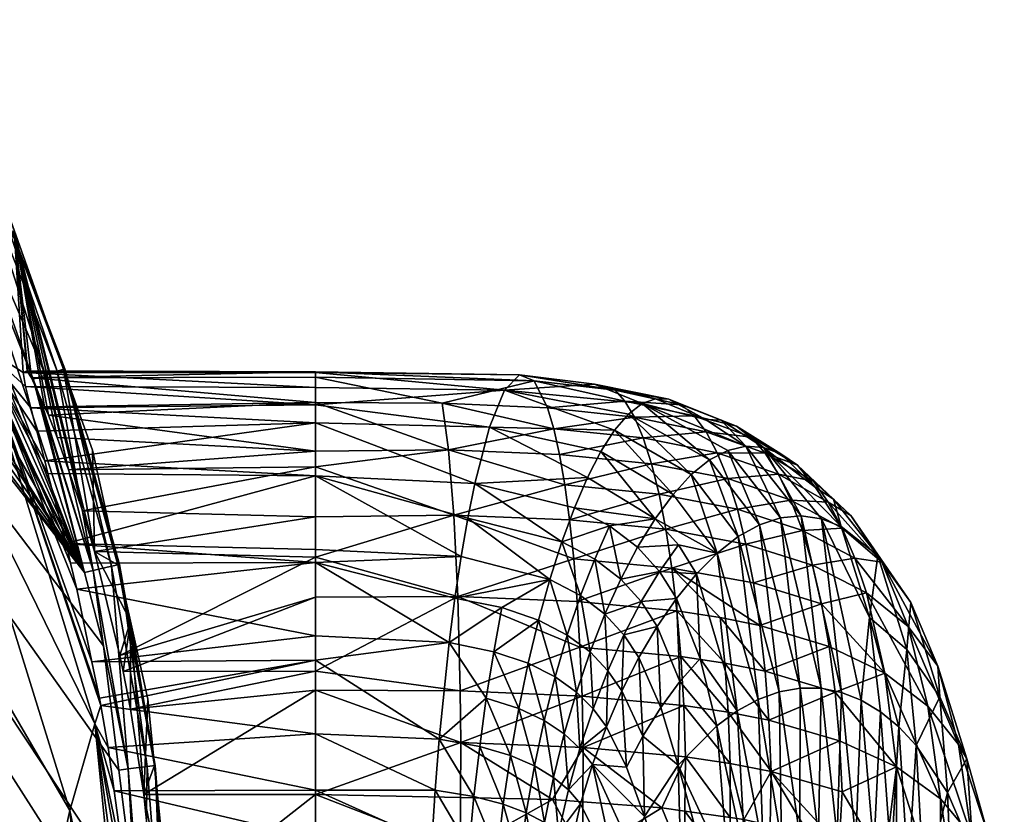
# Model space of a CAD drawing. Extents: x -0.03 to 0.042, y -0.136 to 0.03.
# Tile 27 of 28: x 0.027 to 0.041, y 0.003 to 0.015. Entities that reach past the tile are written whole.
import ezdxf

# ---------------------------------------------------------------- set-up
doc = ezdxf.new("R2010")
doc.units = 0
doc.layers.add('mesh', color=7, linetype='CONTINUOUS')

msp = doc.modelspace()

# ---------------------------------------------------------------- meshes
at = {"layer": 'mesh'}
mesh = msp.add_polyface(dxfattribs=at)
corners = [(0.009892, 0.01455, 0.135071), (0.007298, 0.01337, 0.146049), (0.007386, 0.015695, 0.136738), (0.018582, 0.023317, 0.000653), (0.02028, 0.01949, 0.033919), (0.015826, 0.02311, 0.034951), (0.017594, 0.017991, 0.076358), (0.019991, 0.017978, 0.054398), (0.019678, 0.016102, 0.074843), (0.015593, 0.021534, 0.056367), (0.01059, 0.024182, 0.057956), (0.010413, 0.022337, 0.080111), (0.007783, 0.023295, 0.081007), (0.012939, 0.021124, 0.079019), (0.015341, 0.01967, 0.077759), (0.012302, 0.013123, 0.133042), (0.00977, 0.011768, 0.145819), (0.017283, 0.01546, 0.097214), (0.019335, 0.013519, 0.095199), (0.015065, 0.017194, 0.099078), (0.012703, 0.018702, 0.100755), (0.010219, 0.019965, 0.102208), (0.007636, 0.020968, 0.103402), (0.014761, 0.013739, 0.120241), (0.012443, 0.015354, 0.122352), (0.010007, 0.016717, 0.124183), (0.007474, 0.017806, 0.125687), (0.028203, 0.006731, 0.000129), (0.013544, 0.026103, 0.000129), (0.012659, 0.026511, 0.000129), (0.016698, 0.024135, 0.000129), (0.015177, 0.025084, 0.000129), (0.016152, 0.025084, 0.000654), (0.017853, 0.023847, 0.000653), (0.020071, 0.021931, 0.000652), (0.010141, 0.027672, 0.000129), (0.024512, -0.015492, 0.000129), (0.010011, 0.027713, 0.000129), (0.017619, 0.023547, 0.000135), (0.019589, 0.021773, 0.000129), (0.019754, 0.021598, 0.000129), (0.01754, 0.023447, 0.000129), (0.019886, 0.021737, 0.000161), (0.017789, 0.023766, 0.000277), (0.020009, 0.021867, 0.000277), (0.017859, 0.023857, 0.000458), (0.020088, 0.02195, 0.000458)]
mesh.append_faces([[corners[k] for k in face] for face in [(0, 1, 2, 2), (3, 4, 5, 5), (6, 7, 8, 8), (6, 9, 7, 7), (10, 11, 12, 12), (10, 13, 11, 11), (9, 13, 10, 10), (9, 14, 13, 13), (6, 14, 9, 9), (15, 16, 0, 0), (17, 8, 18, 18), (17, 6, 8, 8), (19, 6, 17, 17), (19, 14, 6, 6), (20, 14, 19, 19), (20, 13, 14, 14), (21, 13, 20, 20), (21, 11, 13, 13), (22, 11, 21, 21), (22, 12, 11, 11), (23, 19, 17, 17), (24, 19, 23, 23), (24, 20, 19, 19), (25, 20, 24, 24), (25, 21, 20, 20), (26, 21, 25, 25), (26, 22, 21, 21), (15, 24, 23, 23), (0, 24, 15, 15), (0, 25, 24, 24), (2, 25, 0, 0), (2, 26, 25, 25), (9, 4, 7, 7), (9, 5, 4, 4), (10, 5, 9, 9), (27, 28, 29, 29), (27, 30, 31, 31), (5, 32, 33, 33), (3, 5, 33, 33), (34, 4, 3, 3), (35, 36, 29, 29), (37, 36, 35, 35), (38, 39, 40, 40), (38, 41, 39, 39), (30, 41, 38, 38), (38, 40, 42, 42), (43, 42, 44, 44), (43, 38, 42, 42), (34, 3, 33, 33), (45, 44, 46, 46), (45, 43, 44, 44), (33, 45, 46, 46)]])
mesh = msp.add_polyface(dxfattribs=at)
corners = [(0.028349, -0.006896, 0.028446), (0.028599, -0.006278, 0.017722), (0.028606, -0.006267, 0.017364), (0.028572, -0.006324, 0.019199), (0.028579, -0.006252, 0.019757), (0.028582, -0.006223, 0.019981), (0.028649, -0.005735, 0.021622), (0.028654, -0.005698, 0.021749), (0.028705, -0.005328, 0.022505), (0.028755, -0.004897, 0.0231), (0.02883, -0.004258, 0.023982), (0.028976, -0.001992, 0.025701), (0.028974, -0.002112, 0.025644), (0.028922, -0.001162, 0.029337), (0.028159, -0.004075, 0.061904), (0.027717, -0.006757, 0.078027), (0.027153, -0.001246, 0.081987), (0.027592, -0.009655, 0.059395), (0.027988, -0.007982, 0.043948), (0.028558, -0.002323, 0.045648), (0.027476, -0.008575, 0.085995), (0.026661, -0.005343, 0.098795), (0.026914, -0.003092, 0.090442), (0.02722, -0.010806, 0.093858), (0.026392, -0.008086, 0.106993), (0.024503, -0.005905, 0.121582), (0.024777, -0.002611, 0.113033), (0.021672, -0.004549, 0.137264), (0.021937, -0.000562, 0.128432), (0.024214, -0.009947, 0.129793), (0.028923, -0.005733, 0.000636), (0.02929, -0.000846, 0.010947), (0.029047, -0.004824, 0.000637), (0.029219, -0.002112, 0.011539), (0.029261, -0.001588, 0.011231), (0.029068, -0.003722, 0.012631), (0.029136, -0.003151, 0.012151), (0.028876, -0.004982, 0.014089), (0.028804, -0.005369, 0.014722), (0.028703, -0.005848, 0.015882), (0.028659, -0.006058, 0.016391), (0.028888, -0.003623, 0.0246), (0.028419, -0.007702, 0.000634), (0.012659, 0.026511, 0.000129), (0.025923, -0.012969, 0.000129), (0.02611, -0.012633, 0.000129), (0.02867, -0.00476, 0.000135), (0.028456, -0.005522, 0.000129), (0.028052, -0.007603, 0.000135), (0.028556, -0.004743, 0.000129), (0.028934, -0.001817, 0.000129), (0.027923, -0.007568, 0.000129), (0.029102, -0.001897, 0.00016), (0.028938, -0.004805, 0.000271), (0.028315, -0.007673, 0.000271), (0.029278, -0.001909, 0.000272), (0.029053, -0.004824, 0.000446), (0.028427, -0.007703, 0.000444)]
mesh.append_faces([[corners[k] for k in face] for face in [(0, 1, 2, 2), (3, 1, 0, 0), (0, 4, 3, 3), (0, 5, 4, 4), (6, 5, 0, 0), (0, 7, 6, 6), (0, 8, 7, 7), (9, 8, 0, 0), (0, 10, 9, 9), (0, 11, 12, 12), (13, 11, 0, 0), (14, 15, 16, 16), (17, 15, 14, 14), (0, 18, 19, 19), (20, 21, 22, 22), (20, 23, 21, 21), (24, 25, 26, 26), (15, 22, 16, 16), (15, 20, 22, 22), (21, 24, 26, 26), (23, 24, 21, 21), (18, 14, 19, 19), (18, 17, 14, 14), (25, 27, 28, 28), (25, 29, 27, 27), (30, 31, 32, 32), (33, 34, 30, 30), (30, 35, 36, 36), (37, 35, 30, 30), (30, 38, 37, 37), (39, 38, 30, 30), (30, 40, 39, 39), (30, 2, 40, 40), (0, 2, 30, 30), (0, 41, 10, 10), (0, 12, 41, 41), (30, 42, 0, 0), (43, 44, 45, 45), (46, 47, 48, 48), (46, 49, 47, 47), (50, 49, 46, 46), (47, 51, 48, 48), (52, 50, 46, 46), (53, 48, 54, 54), (53, 46, 48, 48), (55, 46, 53, 53), (55, 52, 46, 46), (42, 30, 32, 32), (56, 54, 57, 57), (56, 53, 54, 54), (32, 57, 42, 42), (32, 56, 57, 57)]])
mesh = msp.add_polyface(dxfattribs=at)
corners = [(0.028976, -0.000212, 0.026364), (0.028922, -0.001162, 0.029337), (0.028349, 0.004552, 0.030397), (0.028984, -0.000981, 0.026118), (0.028629, 0.003586, 0.026303), (0.028793, 0.002405, 0.026551), (0.028989, -0.001368, 0.025994), (0.028976, -0.001992, 0.025701), (0.028864, 0.006028, 0.00064), (0.028864, 0.004763, 0.011172), (0.028757, 0.005304, 0.011434), (0.029058, 0.003532, 0.010769), (0.029115, 0.004907, 0.000641), (0.028543, 0.004207, 0.026172), (0.028437, 0.004813, 0.025938), (0.027592, 0.001491, 0.064895), (0.025508, 0.004109, 0.086363), (0.025932, 0.006838, 0.068194), (0.027153, -0.001246, 0.081987), (0.028159, -0.004075, 0.061904), (0.027988, 0.003303, 0.047672), (0.028558, -0.002323, 0.045648), (0.028349, -0.006896, 0.028446), (0.025278, 0.002286, 0.095363), (0.022426, 0.005217, 0.109916), (0.02265, 0.007335, 0.100431), (0.025035, 0.000079, 0.10427), (0.026914, -0.003092, 0.090442), (0.026661, -0.005343, 0.098795), (0.024777, -0.002611, 0.113033), (0.021937, -0.000562, 0.128432), (0.022188, 0.002632, 0.119273), (0.024503, -0.005905, 0.121582), (0.012659, 0.026511, 0.000129), (0.028456, -0.005522, 0.000129), (0.028556, -0.004743, 0.000129), (0.02751, -0.009153, 0.000129), (0.027923, -0.007568, 0.000129), (0.027041, -0.010321, 0.000129), (0.028874, 0.001574, 0.026586), (0.028712, 0.005532, 0.011545), (0.028934, -0.001817, 0.000129), (0.028325, 0.00676, 0.000135), (0.028474, 0.005674, 0.000129), (0.028832, 0.003901, 0.000135), (0.029061, 0.001, 0.000135), (0.028939, 0.000998, 0.000129), (0.028941, 0.00194, 0.000129), (0.028698, 0.003884, 0.000129), (0.029102, -0.001897, 0.00016), (0.029104, 0.003936, 0.000273), (0.028592, 0.006821, 0.000274), (0.029211, 0.003951, 0.000641), (0.028705, 0.006847, 0.000451), (0.029218, 0.003951, 0.00045), (0.028683, 0.006842, 0.00064)]
mesh.append_faces([[corners[k] for k in face] for face in [(0, 1, 2, 2), (3, 1, 0, 0), (4, 5, 2, 2), (1, 6, 7, 7), (3, 6, 1, 1), (8, 9, 10, 10), (8, 11, 9, 9), (12, 11, 8, 8), (2, 13, 4, 4), (2, 14, 13, 13), (15, 16, 17, 17), (15, 18, 16, 16), (19, 18, 15, 15), (1, 20, 2, 2), (1, 21, 20, 20), (22, 21, 1, 1), (23, 24, 25, 25), (23, 26, 24, 24), (27, 26, 23, 23), (27, 28, 26, 26), (29, 30, 31, 31), (29, 32, 30, 30), (16, 23, 25, 25), (18, 23, 16, 16), (18, 27, 23, 23), (26, 31, 24, 24), (26, 29, 31, 31), (28, 29, 26, 26), (20, 15, 17, 17), (21, 15, 20, 20), (21, 19, 15, 15), (33, 34, 35, 35), (33, 36, 37, 37), (33, 38, 36, 36), (0, 2, 39, 39), (2, 5, 39, 39), (40, 8, 10, 10), (33, 35, 41, 41), (42, 43, 44, 44), (45, 46, 41, 41), (45, 47, 46, 46), (44, 47, 45, 45), (44, 48, 47, 47), (43, 48, 44, 44), (45, 41, 49, 49), (50, 44, 45, 45), (51, 44, 50, 50), (51, 42, 44, 44), (52, 12, 8, 8), (53, 50, 54, 54), (53, 51, 50, 50), (55, 54, 52, 52), (55, 53, 54, 54)]])
mesh = msp.add_polyface(dxfattribs=at)
corners = [(0.026667, 0.010033, 0.031566), (0.028437, 0.004813, 0.025938), (0.028349, 0.004552, 0.030397), (0.028418, 0.004919, 0.025897), (0.028309, 0.005443, 0.025587), (0.028092, 0.006487, 0.024969), (0.028002, 0.006864, 0.024647), (0.027935, 0.007145, 0.024407), (0.027675, 0.008154, 0.023206), (0.027628, 0.008338, 0.022986), (0.027514, 0.008763, 0.022271), (0.027429, 0.0091, 0.021414), (0.02735, 0.009409, 0.020626), (0.027188, 0.011662, 0.000643), (0.027809, 0.008674, 0.014677), (0.027683, 0.008995, 0.015331), (0.027969, 0.008208, 0.014022), (0.025932, 0.006838, 0.068194), (0.025508, 0.004109, 0.086363), (0.022862, 0.009096, 0.090864), (0.026316, 0.008691, 0.049903), (0.027988, 0.003303, 0.047672), (0.02265, 0.007335, 0.100431), (0.01915, 0.011844, 0.105315), (0.022426, 0.005217, 0.109916), (0.018955, 0.009842, 0.115362), (0.018749, 0.007394, 0.125299), (0.012659, 0.026511, 0.000129), (0.028941, 0.00194, 0.000129), (0.028698, 0.003884, 0.000129), (0.028939, 0.000998, 0.000129), (0.02611, -0.012633, 0.000129), (0.027041, -0.010321, 0.000129), (0.031526, 0.006872, 0.024656), (0.031526, 0.009619, 0.017671), (0.027385, 0.009615, 0.017672), (0.027437, 0.009531, 0.017083), (0.031526, 0.009146, 0.021432), (0.031526, 0.008886, 0.021911), (0.031526, 0.008475, 0.014423), (0.028344, 0.007032, 0.012611), (0.028171, 0.007618, 0.013195), (0.0279, 0.009658, 0.000641), (0.028315, 0.00849, 0.00064), (0.028864, 0.006028, 0.00064), (0.028712, 0.005532, 0.011545), (0.028683, 0.006842, 0.00064), (0.028203, 0.006731, 0.000129), (0.027546, 0.009299, 0.000129), (0.027461, 0.009512, 0.000129), (0.026393, 0.012206, 0.000129), (0.028325, 0.00676, 0.000135), (0.028474, 0.005674, 0.000129), (0.027639, 0.009572, 0.000161), (0.027808, 0.009628, 0.000274), (0.028592, 0.006821, 0.000274), (0.027918, 0.009665, 0.000452), (0.028705, 0.006847, 0.000451), (0.031526, 0.008121, 0.023282), (0.031526, 0.009396, 0.020442), (0.027316, 0.00961, 0.019597), (0.027627, 0.009117, 0.015731), (0.031526, 0.009176, 0.01582)]
mesh.append_faces([[corners[k] for k in face] for face in [(0, 1, 2, 2), (0, 3, 1, 1), (4, 3, 0, 0), (0, 5, 4, 4), (0, 6, 5, 5), (7, 6, 0, 0), (0, 8, 7, 7), (0, 9, 8, 8), (10, 9, 0, 0), (0, 11, 10, 10), (0, 12, 11, 11), (13, 14, 15, 15), (13, 16, 14, 14), (17, 18, 19, 19), (2, 20, 0, 0), (2, 21, 20, 20), (18, 22, 19, 19), (21, 17, 20, 20), (22, 23, 19, 19), (24, 25, 22, 22), (24, 26, 25, 25), (27, 28, 29, 29), (27, 30, 28, 28), (31, 32, 27, 27), (33, 6, 7, 7), (34, 35, 36, 36), (37, 11, 12, 12), (38, 10, 11, 11), (39, 14, 16, 16), (13, 40, 41, 41), (42, 43, 40, 40), (40, 44, 45, 45), (40, 46, 44, 44), (43, 46, 40, 40), (47, 48, 49, 49), (50, 47, 49, 49), (49, 48, 51, 51), (51, 47, 52, 52), (48, 47, 51, 51), (53, 49, 51, 51), (54, 51, 55, 55), (54, 53, 51, 51), (46, 43, 42, 42), (56, 55, 57, 57), (56, 54, 55, 55), (42, 57, 46, 46), (42, 56, 57, 57), (8, 58, 7, 7), (9, 58, 8, 8), (59, 12, 60, 60), (61, 62, 36, 36), (15, 62, 61, 61)]])
mesh = msp.add_polyface(dxfattribs=at)
corners = [(0.02028, 0.01949, 0.033919), (0.020683, 0.021361, 0.000651), (0.021252, 0.020831, 0.000651), (0.025932, 0.006838, 0.068194), (0.022862, 0.009096, 0.090864), (0.023254, 0.011769, 0.071583), (0.026667, 0.010033, 0.031566), (0.023611, 0.013642, 0.052194), (0.023939, 0.015074, 0.032765), (0.026316, 0.008691, 0.049903), (0.023603, 0.018029, 0.000649), (0.019991, 0.017978, 0.054398), (0.019678, 0.016102, 0.074843), (0.019335, 0.013519, 0.095199), (0.01915, 0.011844, 0.105315), (0.02265, 0.007335, 0.100431), (0.018955, 0.009842, 0.115362), (0.012659, 0.026511, 0.000129), (0.028698, 0.003884, 0.000129), (0.028474, 0.005674, 0.000129), (0.028203, 0.006731, 0.000129), (0.015177, 0.025084, 0.000129), (0.013544, 0.026103, 0.000129), (0.01754, 0.023447, 0.000129), (0.016698, 0.024135, 0.000129), (0.019589, 0.021773, 0.000129), (0.023514, 0.017203, 0.000129), (0.022153, 0.019063, 0.000129), (0.027923, -0.007568, 0.000129), (0.028456, -0.005522, 0.000129), (0.022112, 0.019807, 0.00065), (0.023942, 0.017508, 0.000649), (0.020071, 0.021931, 0.000652), (0.024389, 0.016821, 0.000649), (0.028934, -0.001817, 0.000129), (0.028939, 0.000998, 0.000129), (0.019754, 0.021598, 0.000129), (0.02175, 0.01949, 0.000129), (0.023624, 0.017281, 0.000135), (0.024362, 0.016044, 0.000129), (0.025178, 0.014844, 0.000135), (0.021906, 0.019627, 0.000161), (0.019886, 0.021737, 0.000161), (0.023849, 0.017441, 0.000276), (0.022042, 0.019745, 0.000276), (0.020009, 0.021867, 0.000277), (0.022128, 0.01982, 0.000457), (0.023943, 0.017507, 0.000456), (0.020088, 0.02195, 0.000458), (0.017853, 0.023847, 0.000653)]
mesh.append_faces([[corners[k] for k in face] for face in [(0, 1, 2, 2), (3, 4, 5, 5), (6, 7, 8, 8), (9, 5, 7, 7), (8, 0, 10, 10), (8, 11, 0, 0), (7, 11, 8, 8), (7, 12, 11, 11), (5, 12, 7, 7), (5, 13, 12, 12), (4, 13, 5, 5), (4, 14, 13, 13), (15, 16, 14, 14), (17, 18, 19, 19), (20, 17, 19, 19), (21, 22, 20, 20), (20, 23, 24, 24), (25, 23, 20, 20), (20, 26, 27, 27), (28, 29, 17, 17), (0, 30, 10, 10), (10, 31, 8, 8), (0, 2, 30, 30), (32, 1, 0, 0), (31, 33, 8, 8), (34, 35, 17, 17), (20, 36, 25, 25), (20, 37, 36, 36), (37, 27, 38, 38), (38, 39, 40, 40), (38, 26, 39, 39), (27, 26, 38, 38), (41, 37, 38, 38), (42, 37, 41, 41), (42, 36, 37, 37), (43, 38, 40, 40), (44, 38, 43, 43), (44, 41, 38, 38), (45, 41, 44, 44), (45, 42, 41, 41), (30, 1, 32, 32), (30, 2, 1, 1), (31, 10, 30, 30), (46, 43, 47, 47), (46, 44, 43, 43), (48, 44, 46, 46), (48, 45, 44, 44), (30, 47, 31, 31), (30, 46, 47, 47), (32, 46, 30, 30), (32, 48, 46, 46), (49, 48, 32, 32)]])
mesh = msp.add_polyface(dxfattribs=at)
corners = [(0.027188, 0.011662, 0.000643), (0.027385, 0.009615, 0.017672), (0.027374, 0.009633, 0.017797), (0.027437, 0.009531, 0.017083), (0.027627, 0.009117, 0.015731), (0.027683, 0.008995, 0.015331), (0.028171, 0.007618, 0.013195), (0.027969, 0.008208, 0.014022), (0.026667, 0.010033, 0.031566), (0.027085, 0.011953, 0.000643), (0.026316, 0.008691, 0.049903), (0.023611, 0.013642, 0.052194), (0.025932, 0.006838, 0.068194), (0.023254, 0.011769, 0.071583), (0.028203, 0.006731, 0.000129), (0.024362, 0.016044, 0.000129), (0.023514, 0.017203, 0.000129), (0.025061, 0.014778, 0.000129), (0.026393, 0.012206, 0.000129), (0.02617, 0.012768, 0.000129), (0.031526, 0.009619, 0.017671), (0.031526, 0.009614, 0.018904), (0.034467, 0.009577, 0.019205), (0.031526, 0.009612, 0.019587), (0.027316, 0.00961, 0.019597), (0.02735, 0.009409, 0.020626), (0.0279, 0.009658, 0.000641), (0.028344, 0.007032, 0.012611), (0.026857, 0.012411, 0.000644), (0.025569, 0.015009, 0.000648), (0.023939, 0.015074, 0.032765), (0.024389, 0.016821, 0.000649), (0.022153, 0.019063, 0.000129), (0.02175, 0.01949, 0.000129), (0.026494, 0.01225, 0.000135), (0.027461, 0.009512, 0.000129), (0.025178, 0.014844, 0.000135), (0.027639, 0.009572, 0.000161), (0.026746, 0.012362, 0.000275), (0.027808, 0.009628, 0.000274), (0.025417, 0.014981, 0.000276), (0.023849, 0.017441, 0.000276), (0.023942, 0.017508, 0.000649), (0.026851, 0.012409, 0.000454), (0.027918, 0.009665, 0.000452), (0.025517, 0.015038, 0.000455), (0.023943, 0.017507, 0.000456)]
mesh.append_faces([[corners[k] for k in face] for face in [(0, 1, 2, 2), (0, 3, 1, 1), (0, 4, 3, 3), (5, 4, 0, 0), (6, 7, 0, 0), (0, 8, 9, 9), (8, 10, 11, 11), (10, 12, 13, 13), (14, 15, 16, 16), (17, 15, 14, 14), (18, 17, 14, 14), (19, 17, 18, 18), (20, 2, 1, 1), (21, 2, 20, 20), (22, 23, 21, 21), (21, 20, 22, 22), (24, 25, 8, 8), (0, 2, 24, 24), (26, 27, 0, 0), (0, 24, 8, 8), (8, 28, 9, 9), (8, 29, 28, 28), (30, 29, 8, 8), (30, 31, 29, 29), (32, 33, 14, 14), (34, 18, 35, 35), (34, 19, 18, 18), (36, 19, 34, 34), (36, 17, 19, 19), (15, 17, 36, 36), (34, 35, 37, 37), (38, 37, 39, 39), (38, 34, 37, 37), (40, 34, 38, 38), (40, 36, 34, 34), (41, 36, 40, 40), (31, 42, 29, 29), (28, 0, 9, 9), (26, 0, 28, 28), (43, 39, 44, 44), (43, 38, 39, 39), (45, 38, 43, 43), (45, 40, 38, 38), (46, 40, 45, 45), (46, 41, 40, 40), (28, 44, 26, 26), (28, 43, 44, 44), (29, 43, 28, 28), (29, 45, 43, 43), (42, 45, 29, 29), (42, 46, 45, 45), (21, 24, 2, 2), (23, 24, 21, 21)]])
mesh = msp.add_polyface(dxfattribs=at)
corners = [(0.031526, 0.006872, 0.024656), (0.028092, 0.006487, 0.024969), (0.028002, 0.006864, 0.024647), (0.031526, 0.005817, 0.025386), (0.028309, 0.005443, 0.025587), (0.031526, 0.005467, 0.025629), (0.027935, 0.007145, 0.024407), (0.031526, 0.007063, 0.024445), (0.031526, 0.009146, 0.021432), (0.02735, 0.009409, 0.020626), (0.031526, 0.009396, 0.020442), (0.031526, 0.008886, 0.021911), (0.027429, 0.0091, 0.021414), (0.027628, 0.008338, 0.022986), (0.027514, 0.008763, 0.022271), (0.027437, 0.009531, 0.017083), (0.031526, 0.009541, 0.017346), (0.031526, 0.009619, 0.017671), (0.031526, 0.00825, 0.013992), (0.028171, 0.007618, 0.013195), (0.031526, 0.007533, 0.01319), (0.027969, 0.008208, 0.014022), (0.031526, 0.008475, 0.014423), (0.027683, 0.008995, 0.015331), (0.027809, 0.008674, 0.014677), (0.031526, 0.006375, 0.012149), (0.028757, 0.005304, 0.011434), (0.031526, 0.005308, 0.011426), (0.034032, 0.008823, 0.022151), (0.03425, 0.009357, 0.020712), (0.031526, 0.009612, 0.019587), (0.033821, 0.00801, 0.023473), (0.033624, 0.006961, 0.024627), (0.033534, 0.006362, 0.025127), (0.033451, 0.00572, 0.025565), (0.034213, 0.006223, 0.025327), (0.033576, 0.006386, 0.012201), (0.031526, 0.00695, 0.012539), (0.033519, 0.007557, 0.013251), (0.033444, 0.008497, 0.014502), (0.034467, 0.009577, 0.019205), (0.034676, 0.009488, 0.017685), (0.033354, 0.009168, 0.015911), (0.029211, 0.003951, 0.000641), (0.028864, 0.006028, 0.00064), (0.028683, 0.006842, 0.00064), (0.031526, 0.008121, 0.023282), (0.027316, 0.00961, 0.019597), (0.031526, 0.009176, 0.01582), (0.028344, 0.007032, 0.012611), (0.028712, 0.005532, 0.011545), (0.03372, 0.007513, 0.024074)]
mesh.append_faces([[corners[k] for k in face] for face in [(0, 1, 2, 2), (3, 1, 0, 0), (3, 4, 1, 1), (5, 4, 3, 3), (6, 7, 0, 0), (8, 9, 10, 10), (11, 12, 8, 8), (13, 14, 11, 11), (15, 16, 17, 17), (18, 19, 20, 20), (18, 21, 19, 19), (22, 21, 18, 18), (23, 24, 22, 22), (25, 26, 27, 27), (8, 28, 11, 11), (8, 29, 28, 28), (10, 29, 8, 8), (10, 30, 29, 29), (31, 11, 28, 28), (0, 7, 32, 32), (33, 0, 32, 32), (33, 34, 0, 0), (35, 34, 33, 33), (3, 34, 5, 5), (3, 0, 34, 34), (36, 25, 27, 27), (37, 25, 36, 36), (18, 20, 38, 38), (38, 37, 36, 36), (20, 37, 38, 38), (38, 39, 18, 18), (39, 22, 18, 18), (40, 29, 30, 30), (41, 16, 42, 42), (17, 16, 41, 41), (43, 44, 45, 45), (6, 46, 7, 7), (13, 11, 46, 46), (10, 47, 30, 30), (15, 48, 16, 16), (23, 22, 48, 48), (49, 37, 20, 20), (20, 19, 49, 49), (25, 50, 26, 26), (37, 50, 25, 25), (49, 50, 37, 37), (46, 31, 51, 51), (46, 11, 31, 31), (32, 46, 51, 51), (7, 46, 32, 32), (39, 48, 22, 22), (42, 48, 39, 39), (16, 48, 42, 42)]])
mesh = msp.add_polyface(dxfattribs=at)
corners = [(0.036938, 0.008139, 0.0237), (0.036033, 0.00901, 0.021572), (0.037203, 0.008352, 0.023143), (0.035835, 0.008779, 0.022238), (0.036676, 0.007854, 0.024237), (0.037313, 0.007009, 0.026184), (0.033821, 0.00801, 0.023473), (0.034032, 0.008823, 0.022151), (0.035444, 0.008098, 0.023506), (0.035256, 0.007661, 0.024095), (0.033519, 0.007557, 0.013251), (0.035117, 0.00799, 0.01417), (0.033444, 0.008497, 0.014502), (0.035186, 0.007488, 0.013569), (0.036475, 0.007856, 0.014726), (0.035843, 0.009356, 0.018142), (0.035545, 0.009444, 0.019607), (0.034467, 0.009577, 0.019205), (0.036615, 0.009226, 0.019505), (0.036801, 0.009143, 0.018812), (0.036424, 0.009233, 0.0202), (0.036247, 0.008667, 0.016021), (0.036366, 0.008295, 0.015357), (0.037313, 0.008453, 0.01679), (0.035041, 0.008429, 0.014814), (0.034958, 0.0088, 0.015493), (0.03425, 0.009357, 0.020712), (0.03623, 0.009162, 0.02089), (0.037145, 0.008933, 0.020996), (0.037371, 0.008923, 0.02035), (0.033354, 0.009168, 0.015911), (0.037463, 0.008081, 0.016152), (0.037602, 0.007642, 0.015543), (0.035984, 0.009199, 0.017419), (0.03698, 0.008986, 0.018124), (0.034676, 0.009488, 0.017685), (0.031526, 0.009619, 0.017671), (0.036119, 0.008969, 0.01671), (0.037151, 0.008755, 0.017449), (0.034869, 0.009101, 0.016203), (0.035638, 0.008473, 0.022885), (0.036417, 0.007504, 0.02475)]
mesh.append_faces([[corners[k] for k in face] for face in [(0, 1, 2, 2), (0, 3, 1, 1), (4, 3, 0, 0), (0, 5, 4, 4), (6, 7, 8, 8), (8, 9, 6, 6), (10, 11, 12, 12), (13, 14, 11, 11), (15, 16, 17, 17), (18, 15, 19, 19), (18, 16, 15, 15), (20, 16, 18, 18), (21, 22, 23, 23), (21, 24, 22, 22), (25, 24, 21, 21), (16, 26, 17, 17), (16, 27, 26, 26), (20, 27, 16, 16), (20, 28, 27, 27), (18, 28, 20, 20), (19, 29, 18, 18), (12, 25, 30, 30), (12, 24, 25, 25), (11, 24, 12, 12), (11, 22, 24, 24), (14, 22, 11, 11), (14, 31, 22, 22), (32, 31, 14, 14), (19, 33, 34, 34), (15, 33, 19, 19), (15, 35, 33, 33), (17, 35, 15, 15), (17, 36, 35, 35), (34, 37, 38, 38), (33, 37, 34, 34), (33, 39, 37, 37), (35, 39, 33, 33), (38, 21, 23, 23), (37, 21, 38, 38), (37, 25, 21, 21), (39, 25, 37, 37), (39, 30, 25, 25), (35, 30, 39, 39), (40, 4, 41, 41), (40, 3, 4, 4), (1, 27, 2, 2), (1, 26, 27, 27), (3, 26, 1, 1), (3, 7, 26, 26), (40, 7, 3, 3), (40, 8, 7, 7), (41, 8, 40, 40), (41, 9, 8, 8)]])
mesh = msp.add_polyface(dxfattribs=at)
corners = [(0.036938, 0.008139, 0.0237), (0.037616, 0.007247, 0.025801), (0.037313, 0.007009, 0.026184), (0.037203, 0.008352, 0.023143), (0.037919, 0.007417, 0.025399), (0.037726, 0.007139, 0.014967), (0.037602, 0.007642, 0.015543), (0.036573, 0.007353, 0.014132), (0.038538, 0.007335, 0.016638), (0.038912, 0.007741, 0.019088), (0.038374, 0.007773, 0.017214), (0.039112, 0.00737, 0.018537), (0.038196, 0.008144, 0.017813), (0.037463, 0.008081, 0.016152), (0.037313, 0.008453, 0.01679), (0.036366, 0.008295, 0.015357), (0.03623, 0.009162, 0.02089), (0.037726, 0.008547, 0.021992), (0.037466, 0.008488, 0.022573), (0.037145, 0.008933, 0.020996), (0.037371, 0.008923, 0.02035), (0.037981, 0.00853, 0.021405), (0.037591, 0.008837, 0.019704), (0.038727, 0.007956, 0.022143), (0.039095, 0.007393, 0.023673), (0.038229, 0.00844, 0.020817), (0.038222, 0.007517, 0.024982), (0.03852, 0.007545, 0.024553), (0.038812, 0.007503, 0.024115), (0.036615, 0.009226, 0.019505), (0.036801, 0.009143, 0.018812), (0.039296, 0.006934, 0.018008), (0.038987, 0.007788, 0.021623), (0.039627, 0.006973, 0.02279), (0.038469, 0.008277, 0.020232), (0.037803, 0.008678, 0.019063), (0.03698, 0.008986, 0.018124), (0.039234, 0.007551, 0.02111), (0.038697, 0.008044, 0.019654), (0.038005, 0.008446, 0.018431), (0.037151, 0.008755, 0.017449), (0.039684, 0.006878, 0.020113)]
mesh.append_faces([[corners[k] for k in face] for face in [(0, 1, 2, 2), (3, 1, 0, 0), (3, 4, 1, 1), (5, 6, 7, 7), (5, 8, 6, 6), (9, 10, 11, 11), (12, 10, 9, 9), (12, 13, 10, 10), (14, 13, 12, 12), (14, 15, 13, 13), (16, 17, 18, 18), (16, 19, 17, 17), (20, 17, 19, 19), (20, 21, 17, 17), (22, 21, 20, 20), (21, 23, 24, 24), (21, 25, 23, 23), (22, 25, 21, 21), (17, 26, 18, 18), (17, 27, 26, 26), (21, 27, 17, 17), (21, 28, 27, 27), (24, 28, 21, 21), (29, 20, 19, 19), (30, 22, 20, 20), (6, 10, 13, 13), (8, 10, 6, 6), (8, 11, 10, 10), (31, 11, 8, 8), (24, 32, 33, 33), (23, 32, 24, 24), (23, 34, 32, 32), (25, 34, 23, 23), (25, 35, 34, 34), (22, 35, 25, 25), (22, 36, 35, 35), (30, 36, 22, 22), (32, 37, 33, 33), (32, 38, 37, 37), (34, 38, 32, 32), (34, 39, 38, 38), (35, 39, 34, 34), (35, 40, 39, 39), (36, 40, 35, 35), (37, 9, 41, 41), (38, 9, 37, 37), (38, 12, 9, 9), (39, 12, 38, 38), (39, 14, 12, 12), (40, 14, 39, 39), (4, 18, 26, 26), (3, 18, 4, 4), (3, 16, 18, 18)]])
mesh = msp.add_polyface(dxfattribs=at)
corners = [(0.036417, 0.007504, 0.02475), (0.036166, 0.007095, 0.025235), (0.035763, 0.007403, 0.0246), (0.033821, 0.00801, 0.023473), (0.035074, 0.007169, 0.024647), (0.03372, 0.007513, 0.024074), (0.035256, 0.007661, 0.024095), (0.034901, 0.006627, 0.025156), (0.033534, 0.006362, 0.025127), (0.033624, 0.006961, 0.024627), (0.034213, 0.006223, 0.025327), (0.035345, 0.006396, 0.025575), (0.035925, 0.006635, 0.025687), (0.035549, 0.006923, 0.025108), (0.035696, 0.006129, 0.026101), (0.037067, 0.005489, 0.028976), (0.036726, 0.006356, 0.026882), (0.037016, 0.00671, 0.026546), (0.036776, 0.00516, 0.029119), (0.036448, 0.005953, 0.027191), (0.036219, 0.00631, 0.026382), (0.03597, 0.005831, 0.026732), (0.036482, 0.006744, 0.025997), (0.036755, 0.007129, 0.025582), (0.035154, 0.005828, 0.025997), (0.035482, 0.005585, 0.026473), (0.034739, 0.006042, 0.025616), (0.034094, 0.005589, 0.025755), (0.033451, 0.00572, 0.025565), (0.034979, 0.005227, 0.026369), (0.035336, 0.005654, 0.012077), (0.035296, 0.006314, 0.012517), (0.033576, 0.006386, 0.012201), (0.036732, 0.006179, 0.013086), (0.036659, 0.006793, 0.013584), (0.035246, 0.006928, 0.013016), (0.033519, 0.007557, 0.013251), (0.036573, 0.007353, 0.014132), (0.035186, 0.007488, 0.013569), (0.035117, 0.00799, 0.01417), (0.036475, 0.007856, 0.014726), (0.037602, 0.007642, 0.015543), (0.037313, 0.007009, 0.026184), (0.036676, 0.007854, 0.024237), (0.035738, 0.005315, 0.027043)]
mesh.append_faces([[corners[k] for k in face] for face in [(0, 1, 2, 2), (3, 4, 5, 5), (3, 6, 4, 4), (7, 8, 9, 9), (7, 10, 8, 8), (7, 4, 11, 11), (7, 5, 4, 4), (9, 5, 7, 7), (12, 2, 1, 1), (12, 13, 2, 2), (14, 13, 12, 12), (15, 16, 17, 17), (18, 19, 16, 16), (14, 20, 21, 21), (12, 20, 14, 14), (12, 22, 20, 20), (1, 22, 12, 12), (1, 23, 22, 22), (0, 23, 1, 1), (24, 11, 25, 25), (24, 7, 11, 11), (26, 7, 24, 24), (26, 10, 7, 7), (27, 10, 26, 26), (27, 28, 10, 10), (24, 29, 26, 26), (30, 31, 32, 32), (33, 31, 30, 30), (34, 31, 33, 33), (35, 31, 34, 34), (35, 32, 31, 31), (36, 32, 35, 35), (37, 35, 34, 34), (38, 35, 37, 37), (38, 36, 35, 35), (38, 39, 36, 36), (37, 40, 38, 38), (37, 41, 40, 40), (20, 19, 21, 21), (20, 16, 19, 19), (22, 16, 20, 20), (22, 17, 16, 16), (23, 17, 22, 22), (0, 42, 23, 23), (0, 43, 42, 42), (2, 6, 0, 0), (2, 4, 6, 6), (13, 4, 2, 2), (13, 11, 4, 4), (14, 11, 13, 13), (14, 25, 11, 11), (44, 25, 14, 14)]])
mesh = msp.add_polyface(dxfattribs=at)
corners = [(0.038206, 0.00501, 0.03121), (0.037919, 0.007417, 0.025399), (0.038509, 0.005065, 0.03114), (0.037616, 0.007247, 0.025801), (0.037902, 0.004899, 0.031267), (0.037313, 0.007009, 0.026184), (0.0376, 0.004735, 0.031308), (0.037016, 0.00671, 0.026546), (0.037067, 0.005489, 0.028976), (0.036659, 0.006793, 0.013584), (0.036732, 0.006179, 0.013086), (0.037357, 0.006083, 0.013477), (0.039009, 0.005007, 0.014704), (0.038922, 0.005665, 0.015119), (0.038002, 0.005306, 0.013513), (0.037928, 0.005966, 0.013945), (0.037836, 0.006579, 0.014432), (0.038813, 0.006276, 0.015584), (0.038685, 0.006834, 0.016093), (0.039461, 0.006437, 0.017504), (0.037726, 0.007139, 0.014967), (0.036573, 0.007353, 0.014132), (0.038538, 0.007335, 0.016638), (0.039296, 0.006934, 0.018008), (0.04006, 0.005952, 0.019188), (0.037423, 0.005422, 0.01304), (0.039726, 0.005277, 0.0166), (0.040346, 0.004804, 0.018371), (0.038912, 0.007741, 0.019088), (0.039112, 0.00737, 0.018537), (0.039684, 0.006878, 0.020113), (0.039095, 0.007393, 0.023673), (0.039505, 0.00608, 0.0272), (0.038812, 0.007503, 0.024115), (0.04049, 0.005381, 0.02113), (0.040788, 0.004251, 0.020413), (0.039627, 0.006973, 0.02279), (0.040043, 0.00562, 0.026654), (0.040098, 0.006297, 0.021933), (0.040516, 0.004937, 0.026104), (0.039234, 0.007551, 0.02111), (0.039387, 0.004889, 0.03085), (0.039102, 0.005003, 0.030958), (0.03852, 0.007545, 0.024553), (0.038809, 0.005062, 0.031056), (0.038222, 0.007517, 0.024982), (0.036755, 0.007129, 0.025582)]
mesh.append_faces([[corners[k] for k in face] for face in [(0, 1, 2, 2), (0, 3, 1, 1), (4, 3, 0, 0), (4, 5, 3, 3), (6, 5, 4, 4), (7, 6, 8, 8), (7, 5, 6, 6), (9, 10, 11, 11), (12, 13, 14, 14), (15, 9, 11, 11), (15, 16, 9, 9), (17, 16, 15, 15), (18, 17, 19, 19), (18, 16, 17, 17), (20, 16, 18, 18), (20, 9, 16, 16), (21, 9, 20, 20), (18, 22, 20, 20), (18, 23, 22, 22), (19, 23, 18, 18), (19, 24, 23, 23), (25, 11, 10, 10), (14, 11, 25, 25), (14, 15, 11, 11), (13, 15, 14, 14), (13, 17, 15, 15), (26, 17, 13, 13), (26, 19, 17, 17), (27, 19, 26, 26), (27, 24, 19, 19), (28, 29, 30, 30), (31, 32, 33, 33), (23, 30, 29, 29), (24, 30, 23, 23), (24, 34, 30, 30), (35, 34, 24, 24), (32, 36, 37, 37), (31, 36, 32, 32), (37, 38, 39, 39), (36, 38, 37, 37), (36, 40, 38, 38), (41, 33, 32, 32), (42, 33, 41, 41), (42, 43, 33, 33), (44, 43, 42, 42), (44, 45, 43, 43), (38, 34, 39, 39), (38, 30, 34, 34), (40, 30, 38, 38), (46, 5, 7, 7), (2, 45, 44, 44), (1, 45, 2, 2)]])
mesh = msp.add_polyface(dxfattribs=at)
corners = [(0.028793, 0.002405, 0.026551), (0.031526, 0.002905, 0.026435), (0.031526, 0.002125, 0.026531), (0.028629, 0.003586, 0.026303), (0.031526, 0.003596, 0.026349), (0.028543, 0.004207, 0.026172), (0.031526, 0.004406, 0.026037), (0.028437, 0.004813, 0.025938), (0.031526, 0.005467, 0.025629), (0.028418, 0.004919, 0.025897), (0.028309, 0.005443, 0.025587), (0.031526, 0.005034, 0.011325), (0.029058, 0.003532, 0.010769), (0.031526, 0.003532, 0.010769), (0.028864, 0.004763, 0.011172), (0.031526, 0.005308, 0.011426), (0.028757, 0.005304, 0.011434), (0.033621, 0.002718, 0.010713), (0.033616, 0.003489, 0.010949), (0.031526, 0.001941, 0.010582), (0.033612, 0.001921, 0.010646), (0.031526, 0.001651, 0.010548), (0.033621, 0.004282, 0.011089), (0.033987, 0.004921, 0.02612), (0.033309, 0.004331, 0.026243), (0.033451, 0.00572, 0.025565), (0.033252, 0.003596, 0.026477), (0.033741, 0.002765, 0.026807), (0.033204, 0.002841, 0.026638), (0.03381, 0.003504, 0.026648), (0.033892, 0.004225, 0.026418), (0.033166, 0.002073, 0.026725), (0.033687, 0.002011, 0.026892), (0.033612, 0.005023, 0.011391), (0.033576, 0.006386, 0.012201), (0.033648, 0.001248, 0.026902), (0.033138, 0.001298, 0.026736), (0.029211, 0.003951, 0.000641), (0.029471, 0.001358, 0.00064), (0.029115, 0.004907, 0.000641), (0.029238, 0.001734, 0.010548), (0.029104, 0.003936, 0.000273), (0.029061, 0.001, 0.000135), (0.029334, 0.001009, 0.000272), (0.029465, 0.001013, 0.00064), (0.029218, 0.003951, 0.00045), (0.02945, 0.001012, 0.000448), (0.028874, 0.001574, 0.026586), (0.031526, 0.001674, 0.026586)]
mesh.append_faces([[corners[k] for k in face] for face in [(0, 1, 2, 2), (3, 1, 0, 0), (3, 4, 1, 1), (5, 4, 3, 3), (5, 6, 4, 4), (7, 6, 5, 5), (7, 8, 6, 6), (8, 9, 10, 10), (7, 9, 8, 8), (11, 12, 13, 13), (11, 14, 12, 12), (15, 14, 11, 11), (15, 16, 14, 14), (17, 18, 13, 13), (17, 19, 20, 20), (13, 19, 17, 17), (19, 21, 20, 20), (13, 18, 22, 22), (23, 24, 25, 25), (26, 27, 28, 28), (26, 29, 27, 27), (24, 29, 26, 26), (23, 30, 24, 24), (4, 28, 1, 1), (4, 26, 28, 28), (6, 26, 4, 4), (6, 24, 26, 26), (8, 24, 6, 6), (8, 25, 24, 24), (31, 2, 1, 1), (28, 31, 1, 1), (28, 32, 31, 31), (27, 32, 28, 28), (15, 11, 33, 33), (34, 15, 33, 33), (22, 11, 13, 13), (22, 33, 11, 11), (35, 31, 32, 32), (36, 2, 31, 31), (12, 37, 38, 38), (39, 37, 12, 12), (38, 40, 12, 12), (41, 42, 43, 43), (44, 38, 37, 37), (45, 43, 46, 46), (45, 41, 43, 43), (37, 46, 44, 44), (37, 45, 46, 46), (19, 40, 21, 21), (13, 40, 19, 19), (13, 12, 40, 40), (47, 2, 48, 48), (0, 2, 47, 47)]])
mesh = msp.add_polyface(dxfattribs=at)
corners = [(0.036776, 0.00516, 0.029119), (0.036726, 0.006356, 0.026882), (0.037067, 0.005489, 0.028976), (0.0365, 0.004786, 0.02924), (0.036448, 0.005953, 0.027191), (0.03675, 0.003953, 0.031345), (0.037306, 0.004522, 0.031336), (0.035716, 0.004508, 0.027917), (0.036007, 0.003925, 0.029407), (0.035516, 0.003966, 0.028082), (0.03594, 0.005023, 0.027711), (0.035738, 0.005315, 0.027043), (0.03597, 0.005831, 0.026732), (0.035696, 0.006129, 0.026101), (0.033987, 0.004921, 0.02612), (0.033451, 0.00572, 0.025565), (0.034094, 0.005589, 0.025755), (0.034454, 0.004771, 0.026368), (0.034683, 0.003944, 0.026941), (0.034335, 0.004093, 0.026652), (0.034822, 0.004598, 0.026684), (0.034589, 0.005422, 0.026022), (0.034979, 0.005227, 0.026369), (0.034956, 0.003779, 0.02729), (0.03511, 0.004406, 0.027071), (0.035286, 0.005008, 0.026797), (0.033892, 0.004225, 0.026418), (0.034739, 0.006042, 0.025616), (0.035154, 0.005828, 0.025997), (0.035482, 0.005585, 0.026473), (0.035336, 0.004195, 0.027535), (0.035526, 0.004768, 0.027312), (0.036185, 0.005507, 0.027468), (0.036242, 0.004373, 0.029336), (0.035336, 0.005654, 0.012077), (0.033576, 0.006386, 0.012201), (0.033612, 0.005023, 0.011391), (0.035384, 0.004209, 0.011398), (0.035366, 0.00495, 0.011702), (0.033621, 0.004282, 0.011089), (0.036833, 0.004814, 0.012271), (0.03679, 0.005518, 0.012647), (0.037472, 0.004719, 0.012666), (0.036732, 0.006179, 0.013086), (0.037423, 0.005422, 0.01304), (0.036858, 0.004073, 0.011967)]
mesh.append_faces([[corners[k] for k in face] for face in [(0, 1, 2, 2), (3, 4, 0, 0), (0, 5, 3, 3), (0, 6, 5, 5), (2, 6, 0, 0), (7, 8, 9, 9), (7, 10, 8, 8), (11, 10, 7, 7), (11, 12, 10, 10), (13, 12, 11, 11), (14, 15, 16, 16), (17, 18, 19, 19), (17, 20, 18, 18), (21, 20, 17, 17), (21, 22, 20, 20), (20, 23, 18, 18), (20, 24, 23, 23), (22, 24, 20, 20), (22, 25, 24, 24), (14, 19, 26, 26), (14, 17, 19, 19), (16, 17, 14, 14), (16, 21, 17, 17), (27, 21, 16, 16), (27, 22, 21, 21), (28, 25, 22, 22), (29, 25, 28, 28), (25, 30, 24, 24), (25, 31, 30, 30), (29, 31, 25, 25), (3, 32, 4, 4), (3, 33, 32, 32), (5, 33, 3, 3), (34, 35, 36, 36), (37, 38, 39, 39), (40, 38, 37, 37), (40, 41, 38, 38), (42, 41, 40, 40), (38, 36, 39, 39), (38, 34, 36, 36), (41, 34, 38, 38), (41, 43, 34, 34), (44, 43, 41, 41), (37, 45, 40, 40), (10, 33, 8, 8), (10, 32, 33, 33), (12, 32, 10, 10), (12, 4, 32, 32), (11, 31, 29, 29), (7, 31, 11, 11), (7, 30, 31, 31), (9, 30, 7, 7)]])
mesh = msp.add_polyface(dxfattribs=at)
corners = [(0.03911, 0.002009, 0.013678), (0.039722, 0.002546, 0.014877), (0.03907, 0.00279, 0.01386), (0.041207, 0.002963, 0.025065), (0.040788, 0.004251, 0.020413), (0.040975, 0.002937, 0.019812), (0.03904, 0.002922, 0.03573), (0.039306, 0.002858, 0.035709), (0.039357, 0.002154, 0.036942), (0.039566, 0.00275, 0.035678), (0.039609, 0.002054, 0.036913), (0.039854, 0.001915, 0.036874), (0.039818, 0.002599, 0.035636), (0.039072, 0.004307, 0.014346), (0.03911, 0.003568, 0.014052), (0.039894, 0.003928, 0.015874), (0.039726, 0.005277, 0.0166), (0.038922, 0.005665, 0.015119), (0.039009, 0.005007, 0.014704), (0.040527, 0.00347, 0.017702), (0.040792, 0.001781, 0.018059), (0.040518, 0.001977, 0.017244), (0.039894, 0.002422, 0.015389), (0.04006, 0.005952, 0.019188), (0.040346, 0.004804, 0.018371), (0.040909, 0.004045, 0.025569), (0.04049, 0.005381, 0.02113), (0.040999, 0.002703, 0.029851), (0.04128, 0.001681, 0.029521), (0.041446, 0.000304, 0.024214), (0.040931, 0.001467, 0.019368), (0.040061, 0.002406, 0.035583), (0.040176, 0.004236, 0.030463), (0.040292, 0.00217, 0.035521), (0.039926, 0.004504, 0.030601), (0.040043, 0.00562, 0.026654), (0.039505, 0.00608, 0.0272), (0.040626, 0.003559, 0.030167), (0.040708, 0.001574, 0.035367), (0.040516, 0.004937, 0.026104), (0.039102, 0.005003, 0.030958), (0.039387, 0.004889, 0.03085), (0.039663, 0.004723, 0.03073), (0.039101, 0.002213, 0.036961), (0.038772, 0.002943, 0.035741)]
mesh.append_faces([[corners[k] for k in face] for face in [(0, 1, 2, 2), (3, 4, 5, 5), (6, 7, 8, 8), (7, 9, 10, 10), (11, 9, 12, 12), (11, 10, 9, 9), (10, 8, 7, 7), (13, 14, 15, 15), (16, 17, 18, 18), (14, 1, 15, 15), (14, 2, 1, 1), (19, 20, 5, 5), (19, 21, 20, 20), (15, 21, 19, 19), (15, 22, 21, 21), (1, 22, 15, 15), (4, 23, 24, 24), (24, 5, 4, 4), (24, 19, 5, 5), (16, 19, 24, 24), (16, 15, 19, 19), (18, 15, 16, 16), (18, 13, 15, 15), (4, 25, 26, 26), (3, 25, 4, 4), (3, 27, 25, 25), (28, 27, 3, 3), (5, 29, 3, 3), (20, 30, 5, 5), (31, 32, 33, 33), (34, 32, 31, 31), (34, 35, 32, 32), (36, 35, 34, 34), (33, 37, 38, 38), (32, 37, 33, 33), (32, 39, 37, 37), (35, 39, 32, 32), (40, 7, 6, 6), (41, 7, 40, 40), (41, 9, 7, 7), (42, 9, 41, 41), (42, 12, 9, 9), (12, 31, 11, 11), (12, 34, 31, 31), (42, 34, 12, 12), (42, 36, 34, 34), (41, 36, 42, 42), (37, 27, 38, 38), (37, 25, 27, 27), (39, 25, 37, 37), (39, 26, 25, 25), (43, 6, 8, 8), (44, 6, 43, 43)]])
mesh = msp.add_polyface(dxfattribs=at)
corners = [(0.037501, 0.002411, 0.011987), (0.037497, 0.003199, 0.012155), (0.036848, 0.003292, 0.011767), (0.038634, 0.002953, 0.013179), (0.03911, 0.002009, 0.013678), (0.03907, 0.00279, 0.01386), (0.038088, 0.002297, 0.012465), (0.038073, 0.003083, 0.012638), (0.037697, 0.00317, 0.012275), (0.038055, 0.0015, 0.012397), (0.036858, 0.002506, 0.011591), (0.037719, 0.002589, 0.035676), (0.037606, 0.001724, 0.036873), (0.037473, 0.002393, 0.035634), (0.037974, 0.002742, 0.035708), (0.038082, 0.002047, 0.036942), (0.038331, 0.002149, 0.036961), (0.038237, 0.002853, 0.03573), (0.038586, 0.002211, 0.036971), (0.038504, 0.00292, 0.035741), (0.038843, 0.002232, 0.036971), (0.038772, 0.002943, 0.035741), (0.039101, 0.002213, 0.036961), (0.037067, 0.005489, 0.028976), (0.0376, 0.004735, 0.031308), (0.037306, 0.004522, 0.031336), (0.038509, 0.005065, 0.03114), (0.038206, 0.00501, 0.03121), (0.037902, 0.004899, 0.031267), (0.03675, 0.003953, 0.031345), (0.037239, 0.002156, 0.035581), (0.036858, 0.004073, 0.011967), (0.037501, 0.003977, 0.012363), (0.038088, 0.003862, 0.01284), (0.039072, 0.004307, 0.014346), (0.03911, 0.003568, 0.014052), (0.037472, 0.004719, 0.012666), (0.037423, 0.005422, 0.01304), (0.03679, 0.005518, 0.012647), (0.038055, 0.004603, 0.013142), (0.038002, 0.005306, 0.013513), (0.039009, 0.005007, 0.014704), (0.036833, 0.004814, 0.012271), (0.039102, 0.005003, 0.030958), (0.03904, 0.002922, 0.03573), (0.038809, 0.005062, 0.031056)]
mesh.append_faces([[corners[k] for k in face] for face in [(0, 1, 2, 2), (3, 4, 5, 5), (3, 6, 4, 4), (7, 6, 3, 3), (7, 8, 6, 6), (0, 8, 1, 1), (0, 6, 8, 8), (9, 6, 0, 0), (2, 10, 0, 0), (11, 12, 13, 13), (14, 15, 11, 11), (14, 16, 15, 15), (17, 16, 14, 14), (17, 18, 16, 16), (19, 18, 17, 17), (19, 20, 18, 18), (21, 20, 19, 19), (21, 22, 20, 20), (23, 24, 25, 25), (19, 26, 21, 21), (19, 27, 26, 26), (17, 27, 19, 19), (17, 28, 27, 27), (14, 28, 17, 17), (14, 24, 28, 28), (11, 24, 14, 14), (11, 25, 24, 24), (13, 25, 11, 11), (13, 29, 25, 25), (30, 29, 13, 13), (1, 31, 2, 2), (1, 32, 31, 31), (8, 32, 1, 1), (8, 33, 32, 32), (7, 33, 8, 8), (34, 33, 35, 35), (36, 37, 38, 38), (39, 37, 36, 36), (39, 40, 37, 37), (41, 40, 39, 39), (33, 5, 35, 35), (33, 3, 5, 5), (7, 3, 33, 33), (39, 34, 41, 41), (39, 33, 34, 34), (36, 33, 39, 39), (36, 32, 33, 33), (42, 32, 36, 36), (42, 31, 32, 32), (43, 44, 45, 45), (21, 45, 44, 44), (26, 45, 21, 21)]])
mesh = msp.add_polyface(dxfattribs=at)
corners = [(0.033621, 0.002718, 0.010713), (0.034939, 0.003461, 0.011062), (0.033616, 0.003489, 0.010949), (0.035384, 0.002643, 0.011022), (0.035378, 0.003428, 0.011203), (0.036517, 0.00334, 0.011568), (0.036858, 0.002506, 0.011591), (0.035366, 0.001845, 0.010956), (0.033612, 0.001921, 0.010646), (0.036848, 0.003292, 0.011767), (0.033621, 0.004282, 0.011089), (0.033309, 0.004331, 0.026243), (0.033892, 0.004225, 0.026418), (0.03381, 0.003504, 0.026648), (0.034232, 0.003392, 0.02687), (0.034464, 0.00257, 0.027266), (0.034147, 0.002672, 0.027019), (0.034563, 0.003267, 0.027136), (0.034335, 0.004093, 0.026652), (0.034683, 0.003944, 0.026941), (0.034715, 0.002455, 0.027557), (0.034824, 0.003128, 0.027453), (0.034956, 0.003779, 0.02729), (0.033741, 0.002765, 0.026807), (0.034079, 0.001936, 0.027098), (0.033687, 0.002011, 0.026892), (0.034387, 0.001853, 0.02733), (0.034629, 0.00176, 0.0276), (0.034912, 0.002326, 0.027903), (0.035029, 0.002974, 0.027832), (0.03517, 0.003597, 0.027709), (0.03511, 0.004406, 0.027071), (0.035336, 0.004195, 0.027535), (0.03675, 0.003953, 0.031345), (0.036264, 0.003215, 0.031293), (0.036242, 0.004373, 0.029336), (0.036818, 0.001556, 0.035443), (0.036056, 0.002788, 0.031244), (0.035873, 0.002325, 0.031179), (0.035342, 0.003397, 0.028204), (0.035516, 0.003966, 0.028082), (0.035071, 0.002179, 0.028318), (0.037239, 0.002156, 0.035581), (0.035384, 0.004209, 0.011398), (0.036858, 0.004073, 0.011967), (0.036007, 0.003925, 0.029407)]
mesh.append_faces([[corners[k] for k in face] for face in [(0, 1, 2, 2), (3, 1, 0, 0), (3, 4, 1, 1), (3, 5, 4, 4), (6, 5, 3, 3), (3, 7, 6, 6), (0, 8, 3, 3), (9, 5, 6, 6), (1, 10, 2, 2), (11, 12, 13, 13), (14, 15, 16, 16), (14, 17, 15, 15), (18, 17, 14, 14), (18, 19, 17, 17), (17, 20, 15, 15), (17, 21, 20, 20), (19, 21, 17, 17), (19, 22, 21, 21), (13, 16, 23, 23), (13, 14, 16, 16), (12, 14, 13, 13), (12, 18, 14, 14), (23, 24, 25, 25), (16, 24, 23, 23), (15, 26, 16, 16), (20, 27, 15, 15), (21, 28, 20, 20), (21, 29, 28, 28), (22, 29, 21, 21), (22, 30, 29, 29), (31, 30, 22, 22), (31, 32, 30, 30), (33, 34, 35, 35), (36, 34, 33, 33), (36, 37, 34, 34), (38, 39, 40, 40), (38, 41, 39, 39), (42, 36, 33, 33), (1, 4, 43, 43), (5, 9, 44, 44), (43, 10, 1, 1), (43, 5, 44, 44), (4, 5, 43, 43), (40, 37, 38, 38), (40, 34, 37, 37), (45, 34, 40, 40), (45, 35, 34, 34), (40, 30, 32, 32), (39, 30, 40, 40), (39, 29, 30, 30), (41, 29, 39, 39), (41, 28, 29, 29)]])

doc.saveas('drawing.dxf')
